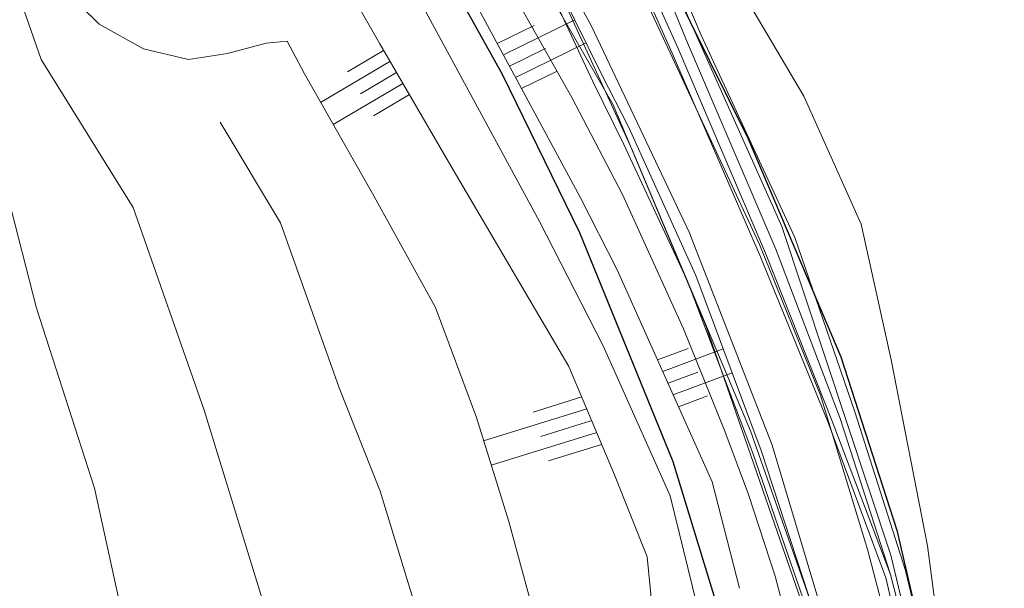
# Model space of a CAD drawing. Header units: metres. Extents: x 190798 to 192239, y 307689 to 310000.
# Tile 80 of 107: x 191660 to 191699, y 309083 to 309105. Entities that reach past the tile are written whole.
import ezdxf
from ezdxf.lldxf.tags import DXFTag

# ---------------------------------------------------------------- set-up
doc = ezdxf.new("R2010")
doc.units = ezdxf.units.M
for name, color, linetype, lineweight in [('B-WE-KL-ET_LS-G', 190, 'KL-LS-N', 5), ('PH-BEST-KANTVERHARDING', 253, 'Continuous', 9), ('PH-BEST-TALUD', 253, 'Continuous', 9), ('PH-INM-BODEM-TALUD', 252, 'Continuous', 18), ('PH-INM-KRUIN', 252, 'Continuous', 18), ('PH-INM-MIDDENLIJN-TALUD', 252, 'Continuous', 18), ('PH-INM-ONVERHARD', 252, 'Continuous', 18), ('PH-INM-RASTERHEKWERK HANDHaven', 252, '1-200 HEKWERK', 18), ('PH-INM-TEEN', 252, 'Continuous', 18), ('PH-INM-VLAKVERDICHTINGSLIJN', 252, 'Continuous', 18)]:
    doc.layers.add(name, color=color, linetype=linetype, lineweight=lineweight)
doc.layers.add('PH-BEST-KADASTRALE-GRENS', color=150, linetype='KG-KADASTRAAL-SO')
doc.styles.add('ROMANS', font='romans.shx')
doc.styles.get("Standard").update_dxf_attribs({"font": 'arial.ttf'})
doc.linetypes.add('1-200 HEKWERK', pattern='A,1.5,-0.4,["X",ROMANS,S=0.24,R=0,X=-0.275,Y=-0.12],-0.05', length=1.95)
tags = doc.linetypes.add('KG-KADASTRAAL-SO', pattern='A,5.5,-2,["K",Standard,S=1.8,R=0,X=0,Y=-0.9],-2,5.5,-2,[5,NLCS.SHX,S=0.75,R=0,X=0,Y=0],-2', length=19).pattern_tags.tags
tags[6] = DXFTag(74, 10)
tags = doc.linetypes.add('KL-LS-N', pattern='A,4,-1,[103,NLCS.SHX,S=0.75,R=0,X=0,Y=0],-1,4,-1,["L",Standard,S=1,R=0,X=0,Y=-0.5],-2', length=13).pattern_tags.tags
tags[18] = DXFTag(74, 10)

msp = doc.modelspace()

# ---------------------------------------------------------------- linework, layer by layer
at = {"layer": 'B-WE-KL-ET_LS-G', "ltscale": 0.2}
msp.add_lwpolyline([(191641.617, 309145.344), (191648.218, 309140.42), (191650.164, 309138.925), (191653.619, 309136.336), (191663.993, 309127.857), (191666.903, 309125.327), (191668.398, 309123.62), (191669.852, 309122.426), (191673.177, 309119.729), (191675.752, 309117.017), (191676.891, 309115.42), (191678.7, 309112.261), (191684.333, 309099.983), (191688.95, 309089.004), (191691.42, 309081.98), (191694.595, 309071.349), (191698.896, 309052.464), (191702.833, 309033.649), (191705.542, 309019.152), (191707.168, 309007.362)], dxfattribs=at)
at = {"layer": 'PH-BEST-KADASTRALE-GRENS', "ltscale": 0.2, "flags": 128}
for points in [[(191728.357, 309124.625), (191711.783, 309122.734), (191691.501, 309120.23), (191686.52, 309119.044), (191685.682, 309118.699), (191683.978, 309116.71), (191683.346, 309115.067), (191682.892, 309113.097), (191683.593, 309111.08), (191688.864, 309100.413), (191691.161, 309094.999), (191692.477, 309091.896), (191694.671, 309085.125), (191701.529, 309055.527), (191708.242, 309023.739), (191710.859, 309006.395), (191711.52, 309000)], [(191701.266, 309020.164), (191695.823, 309047.676), (191691.299, 309067.971), (191688.162, 309080.514), (191685.925, 309087.798), (191682.279, 309096.747), (191679.262, 309102.928), (191674.301, 309111.839), (191672.332, 309114.615)]]:
    msp.add_lwpolyline(points, dxfattribs=at)
at = {"layer": 'PH-BEST-KANTVERHARDING', "color": 8}
msp.add_line((191682.726, 309104.851), (191677.995, 309113.457), dxfattribs=at)
for points in [[(191697.771, 309070.22), (191694.43, 309084.151), (191690.179, 309096.999), (191685.789, 309106.831), (191682.631, 309114.71), (191683.81, 309117.63), (191685.681, 309119.24), (191688.55, 309120.27)], [(191697.771, 309070.22), (191696.64, 309078.651), (191695.869, 309084.51), (191694.449, 309091.78), (191693.27, 309097.091), (191691.03, 309102.09), (191688.55, 309106.311), (191686.78, 309109.73), (191685.99, 309112.51), (191686.1, 309115.6), (191686.879, 309117.789), (191687.45, 309118.84), (191688.55, 309120.27)], [(191705.779, 308972.995), (191705.541, 308974.69), (191708.2, 308981.601), (191708.35, 308982.7), (191708.251, 308984.36), (191707.46, 308989.64), (191705.389, 309004.73), (191704.43, 309014.021), (191703.251, 309020.339), (191703.111, 309020.33), (191702.47, 309024.779), (191701.65, 309028.95), (191699.9, 309038.43), (191694.591, 309064.86), (191691.05, 309082.031), (191687.219, 309093.09), (191683.581, 309101.75), (191679.639, 309108.62), (191676.491, 309114.469), (191677.376, 309114.51)], [(191683.092, 309109.758), (191684.656, 309106.281), (191689.309, 309096.286)], [(191689.804, 309088.445), (191686.553, 309096.772), (191682.726, 309104.851)], [(191689.309, 309096.286), (191691.681, 309090.403), (191693.533, 309084.337)], [(191694.822, 309070.042), (191692.536, 309079.304), (191689.804, 309088.445)], [(191714.207, 308970.758), (191713.382, 308975.189), (191712.321, 308980.763), (191709.954, 309002.479), (191708.708, 309012.014), (191707.09, 309022.495), (191704.904, 309034.036), (191702.179, 309046.715), (191698.539, 309063.552), (191695.682, 309076.115), (191693.533, 309084.337)]]:
    msp.add_lwpolyline(points, dxfattribs=at)
at = {"layer": 'PH-BEST-TALUD'}
for points in [[(191679.298, 309103.702), (191682.085, 309105.072)], [(191679.061, 309104.143), (191680.496, 309104.848)], [(191679.772, 309102.821), (191682.526, 309104.174)], [(191674.614, 309103.869), (191673.211, 309103.043)], [(191679.535, 309103.262), (191680.937, 309103.95)], [(191674.868, 309103.438), (191672.16, 309101.844)], [(191675.122, 309103.007), (191673.719, 309102.181)], [(191680.009, 309102.38), (191681.378, 309103.053)], [(191675.375, 309102.576), (191672.654, 309100.974)], [(191675.629, 309102.146), (191674.226, 309101.32)], [(191685.32, 309091.781), (191686.515, 309092.228)], [(191685.525, 309091.323), (191687.886, 309092.207)], [(191685.73, 309090.866), (191686.896, 309091.303)], [(191685.935, 309090.409), (191688.236, 309091.271)], [(191682.361, 309090.333), (191680.461, 309089.742)], [(191686.14, 309089.952), (191687.276, 309090.377)], [(191682.555, 309089.87), (191678.528, 309088.616)], [(191682.749, 309089.406), (191680.758, 309088.787)], [(191682.943, 309088.943), (191678.825, 309087.661)], [(191683.137, 309088.48), (191681.056, 309087.832)]]:
    msp.add_lwpolyline(points, dxfattribs=at)
at = {"layer": 'PH-INM-BODEM-TALUD'}
for points in [[(191684.895, 309070.69), (191684.809, 309067.72), (191685.482, 309059.617), (191686.944, 309051.796), (191688.61, 309043.932), (191690.575, 309035.272), (191691.407, 309028.895), (191682.642, 309027.22), (191678.363, 309026.741), (191676.409, 309033.926), (191674.305, 309041.377), (191672.488, 309049.375), (191670.726, 309056.731), (191669.318, 309063.053), (191668.411, 309067.416), (191666.809, 309073.572), (191664.862, 309079.747), (191663.32, 309086.772), (191661.059, 309093.799), (191659.376, 309100.321), (191657.283, 309107.757), (191656.124, 309112.76), (191654.332, 309118.453), (191651.293, 309124.158)], [(191654.332, 309118.453), (191658.898, 309115.191), (191659.116, 309111.455), (191659.546, 309108.358), (191661.245, 309103.513), (191664.833, 309097.742), (191667.609, 309089.819), (191670.171, 309081.467), (191671.29, 309076.918), (191672.575, 309072.724), (191674.137, 309065.02), (191676.59, 309056.48), (191678.31, 309048.02), (191680.642, 309039.807), (191681.957, 309034.605)], [(191687.065, 309032.5), (191685.144, 309041.886), (191682.796, 309050.894), (191681.315, 309058.803), (191680.253, 309064.535), (191679.437, 309069.598), (191678.092, 309074.395), (191676.34, 309080.6), (191674.48, 309086.646), (191672.878, 309090.689), (191670.598, 309097.135), (191668.238, 309101.077)]]:
    msp.add_lwpolyline(points, dxfattribs=at)
at = {"layer": 'PH-INM-KRUIN'}
msp.add_lwpolyline([(191647.384, 309135.24), (191648.727, 309132.828), (191650.103, 309131.618), (191655.235, 309127.185), (191659.584, 309123.373), (191664.179, 309118.456), (191667.618, 309114.639), (191669.721, 309112.527), (191670.864, 309110.445), (191674.469, 309104.126), (191677.339, 309099.206), (191681.86, 309091.527), (191683.638, 309087.286), (191684.918, 309084.087), (191685.196, 309081.16), (191684.925, 309079.713), (191684.661, 309078.011), (191684.231, 309076.198), (191684.142, 309074.258), (191684.151, 309071.728), (191684.895, 309070.69)], dxfattribs=at)
at = {"layer": 'PH-INM-MIDDENLIJN-TALUD'}
msp.add_lwpolyline([(191649.795, 309135.846), (191652.693, 309132.503), (191655.805, 309129.217), (191661.641, 309123.522), (191665.345, 309120.247), (191669.746, 309115.134), (191673.19, 309110.001), (191676.027, 309105.838), (191680.714, 309097.195), (191683.2, 309092.328), (191685.816, 309086.469), (191687.031, 309081.486), (191687.428, 309079.281), (191687.882, 309077.739), (191688.268, 309074.471), (191688.798, 309071.638)], dxfattribs=at)
at = {"layer": 'PH-INM-ONVERHARD'}
for points in [[(191698.795, 309123.31), (191691.906, 309122.255), (191689.663, 309121.853), (191686.472, 309120.967), (191684.171, 309119.272), (191683.361, 309118.382), (191682.452, 309116.865), (191682.047, 309115.336), (191682.17, 309112.752), (191682.922, 309110.38), (191683.926, 309108.182), (191685.893, 309103.763), (191689.348, 309095.803), (191691.986, 309089.336), (191694.236, 309083.26), (191696.519, 309073.551)], [(191678.064, 309113.883), (191678.507, 309112.969), (191678.818, 309112.282), (191679.707, 309110.405), (191680.49, 309108.317), (191683.143, 309102.918), (191684.198, 309100.867), (191686.812, 309095.076), (191689.371, 309088.24), (191691.209, 309082.631), (191694.163, 309072.794)]]:
    msp.add_lwpolyline(points, dxfattribs=at)
at = {"layer": 'PH-INM-RASTERHEKWERK HANDHaven'}
msp.add_lwpolyline([(191699.137, 309121.703), (191692.265, 309120.788), (191688.865, 309120.123), (191687.161, 309119.56), (191685.176, 309118.603), (191684.323, 309117.762), (191683.357, 309116.14), (191683.154, 309114.635), (191683.184, 309113.43), (191683.454, 309112.403), (191684.352, 309110.544), (191685.392, 309108.307), (191687.022, 309104.476), (191690.686, 309096.559), (191693.033, 309089.75), (191695.005, 309083.551), (191697.361, 309073.674)], dxfattribs=at)
at = {"layer": 'PH-INM-RASTERHEKWERK HANDHaven', "flags": 128}
msp.add_lwpolyline([(191674.207, 309112.936), (191675.431, 309111.05), (191676.399, 309109.426), (191677.795, 309106.498), (191682.293, 309098.134), (191683.74, 309095.303), (191687.459, 309087.011), (191688.527, 309082.856)], dxfattribs=at)
at = {"layer": 'PH-INM-TEEN'}
msp.add_lwpolyline([(191680.75, 309080.912), (191679.51, 309085.462), (191678.243, 309089.532), (191676.651, 309093.822), (191674.181, 309098.281), (191671.531, 309102.954), (191670.857, 309104.237), (191670.027, 309104.163), (191668.52, 309103.751), (191667.004, 309103.518), (191665.243, 309103.931), (191663.512, 309104.898), (191661.982, 309106.417), (191660.957, 309108.847), (191660.989, 309111.118), (191661.46, 309113.038), (191662.429, 309114.117), (191663.013, 309114.607), (191662.658, 309115.399), (191660.946, 309117.038), (191657.845, 309120.597)], dxfattribs=at)
at = {"layer": 'PH-INM-VLAKVERDICHTINGSLIJN'}
for points in [[(191698.805, 309123.043), (191692.032, 309121.892), (191689.757, 309121.646), (191686.493, 309120.513), (191684.572, 309119.387), (191683.541, 309118.275), (191682.766, 309116.789), (191682.51, 309115.33), (191682.547, 309113.311), (191683.262, 309110.488), (191684.179, 309108.286), (191686.122, 309103.951), (191689.531, 309095.949), (191692.14, 309089.392), (191694.424, 309083.397)], [(191698.839, 309122.529), (191692.148, 309121.401), (191689.764, 309121.025), (191688.148, 309120.562), (191686.337, 309119.851), (191685.043, 309119.096), (191684.059, 309118), (191683.208, 309116.546), (191682.983, 309114.729), (191682.853, 309113.497), (191683.038, 309112.341), (191683.49, 309110.796), (191684.908, 309108.053), (191686.494, 309104.175), (191689.941, 309096.109), (191692.452, 309089.485), (191694.424, 309083.397), (191696.937, 309073.587)], [(191676.785, 309111.924), (191678.026, 309109.665), (191679.923, 309105.657), (191681.971, 309102.037), (191683.945, 309098.25), (191686.332, 309092.998), (191687.947, 309088.99), (191688.868, 309086.52), (191689.919, 309083.323), (191690.719, 309080.26), (191691.15, 309078.842), (191691.911, 309075.774), (191692.376, 309073.699), (191692.712, 309072.561)], [(191678.442, 309111.711), (191679.93, 309108.699), (191681.579, 309105.258), (191682.79, 309102.666), (191684.002, 309100.192), (191686.487, 309094.858), (191689.042, 309088.133), (191691.005, 309082.445), (191693.767, 309072.772)]]:
    msp.add_lwpolyline(points, dxfattribs=at)

doc.saveas('drawing.dxf')
